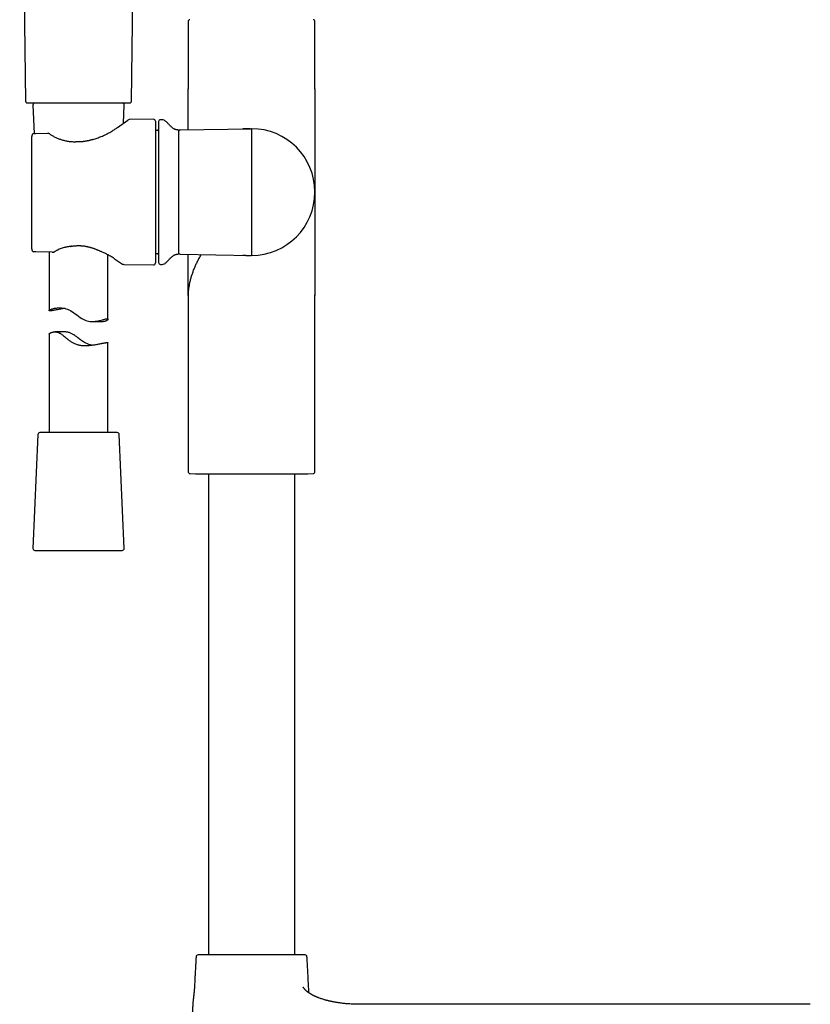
# Model space of a CAD drawing. Header units: millimetres. Extents: x 8 to 923, y 12 to 2573.
# Tile 17 of 20: x 432 to 633, y 1893 to 2144. Entities that reach past the tile are written whole.
import ezdxf

# ---------------------------------------------------------------- set-up
doc = ezdxf.new("R2010")
doc.units = ezdxf.units.MM

msp = doc.modelspace()

# ---------------------------------------------------------------- linework, layer by layer
at = {"color": 7, "linetype": 'Continuous', "lineweight": 30}
for p, q in [((431.91, 2248.43), (433.41, 2123.01)), ((460.42, 2123.01), (461.91, 2248.43)), ((474.85, 2143.23), (474.85, 2126.13)), ((507.15, 2126.13), (507.15, 2143.23)), ((474.85, 2126.13), (474.85, 2126.03)), ((474.85, 2115.68), (474.85, 2126.13)), ((507.15, 2126.03), (507.15, 2126.13)), ((507.15, 2126.13), (507.15, 2099.81)), ((435.29, 2121.99), (435.6, 2114.75)), ((458.34, 2117.35), (458.54, 2121.99)), ((456.8, 2116.27), (459.51, 2118.17)), ((465.99, 2118.37), (459.79, 2118.26)), ((466.5, 2117.87), (466.5, 2099.81)), ((468.21, 2118.25), (467.79, 2118.25)), ((467.01, 2115.5), (466.5, 2115.48)), ((472.5, 2084.28), (472.5, 2115.34)), ((472.79, 2115.64), (491, 2115.96)), ((491, 2115.96), (491, 2099.81)), ((435, 2085.34), (435, 2113.96)), ((435.98, 2114.76), (439.07, 2114.8)), ((466.5, 2099.81), (466.5, 2081.75)), ((491, 2099.81), (491, 2083.66)), ((507.15, 2099.81), (507.15, 2073.49)), ((440.21, 2084.51), (435.99, 2084.55)), ((439.41, 2084.52), (439.41, 2069.64)), ((440.48, 2084.52), (440.52, 2084.52)), ((454.41, 2067.4), (454.41, 2083.82)), ((456.09, 2082.82), (458.15, 2081.47)), ((466.5, 2084.14), (467.01, 2084.12)), ((472.79, 2083.98), (491, 2083.66)), ((474.85, 2073.49), (474.85, 2083.94)), ((458.42, 2081.39), (465.99, 2081.25)), ((467.79, 2081.38), (468.21, 2081.37)), ((474.85, 2073.6), (474.85, 2073.49)), ((474.85, 2073.49), (474.85, 2028.59)), ((474.85, 2073.49), (474.85, 2073.49)), ((507.15, 2073.49), (507.15, 2073.6)), ((507.15, 2028.59), (507.15, 2073.49)), ((507.15, 2073.49), (507.15, 2073.49)), ((450.3, 2066.83), (453.19, 2066.83)), ((439.41, 2063.58), (439.41, 2038.51)), ((443.18, 2064.19), (440.86, 2064.19)), ((454.41, 2038.51), (454.41, 2061.41)), ((436.54, 2038.03), (435.29, 2009.03)), ((456.57, 2038.51), (437.04, 2038.51)), ((456.78, 2038.51), (456.57, 2038.51)), ((458.54, 2009.03), (457.28, 2038.03)), ((475.33, 2028.09), (476.69, 2028.02)), ((476.69, 2028.02), (491, 2028.02)), ((480, 2028.02), (480, 1905.45)), ((491, 2028.02), (505.31, 2028.02)), ((502, 1905.45), (502, 2028.02)), ((505.31, 2028.02), (506.67, 2028.09)), ((435.79, 2008.51), (458.04, 2008.51)), ((518.5, 1892.85), (518.35, 1892.85)), ((592, 1892.85), (518.5, 1892.85)), ((633.4, 1892.85), (592, 1892.85))]:
    msp.add_line(p, q, dxfattribs=at)
at = {"color": 7, "linetype": 'Continuous', "lineweight": 30, "flags": 128}
msp.add_lwpolyline([(443.49, 2070.15), (443.37, 2070.14), (442.88, 2070.06), (442.4, 2069.98), (441.95, 2069.9), (441.52, 2069.82), (441.24, 2069.77), (440.97, 2069.73), (440.73, 2069.68), (440.49, 2069.65), (440.28, 2069.62), (440.09, 2069.59), (439.93, 2069.58), (439.79, 2069.57), (439.67, 2069.56), (439.57, 2069.57), (439.5, 2069.58), (439.45, 2069.59), (439.42, 2069.62), (439.41, 2069.64), (439.43, 2069.68), (439.47, 2069.72), (439.53, 2069.76), (439.61, 2069.81), (439.71, 2069.86), (439.83, 2069.91), (439.98, 2069.97), (440.14, 2070.02), (440.33, 2070.08), (440.54, 2070.14), (440.77, 2070.19), (441.03, 2070.23), (441.3, 2070.27), (441.59, 2070.3), (441.91, 2070.32), (442.24, 2070.32), (442.59, 2070.3), (442.95, 2070.26), (443.33, 2070.19), (443.71, 2070.1), (444.09, 2069.97), (444.47, 2069.82), (444.86, 2069.63), (445.23, 2069.4), (445.65, 2069.12), (446.06, 2068.82), (446.46, 2068.51), (446.88, 2068.2), (447.3, 2067.89), (447.73, 2067.61), (448.05, 2067.41), (448.39, 2067.24), (448.75, 2067.09), (449.11, 2066.98), (449.47, 2066.9), (449.82, 2066.85), (450.18, 2066.83), (450.53, 2066.83), (450.84, 2066.85), (451.14, 2066.89), (451.43, 2066.93), (451.86, 2067.01), (452.26, 2067.1), (452.64, 2067.2), (452.98, 2067.29), (453.3, 2067.37), (453.59, 2067.44), (453.76, 2067.48), (453.91, 2067.5), (454.04, 2067.52), (454.16, 2067.53), (454.16, 2067.53)], dxfattribs=at)
at = {"color": 7, "linetype": 'Continuous', "lineweight": 30}
for centre, radius, start, end in [((475.35, 2143.23), 0.5, 93.928, 180), ((506.65, 2143.23), 0.5, 0, 86.072), ((435.79, 2122.01), 0.5, 90, 182.4813), ((458.04, 2122.01), 0.5, 357.5187, 90), ((459.8, 2117.76), 0.5, 91.3843, 124.969), ((466, 2117.87), 0.5, 0, 91), ((467.8, 2117.75), 0.5, 91, 180), ((468.23, 2117.25), 1, 61.7897, 91), ((467, 2115.8), 0.3, 272, 0), ((472.2, 2115.33), 0.3, 0, 90.8412), ((472.8, 2115.34), 0.3, 91, 180), ((491, 2099.81), 16.15, 270, 90), ((435.56, 2114.25), 0.5, 90.8202, 154.3878), ((439.08, 2114.3), 0.5, 63.0662, 90.8202), ((439.3, 2114.19), 0.5, 54.931, 63.5471), ((446.26, 2112.11), 0.5, 86.6138, 89.8504), ((450.68, 2112.73), 0.5, 105.5725, 108.1678), ((435.56, 2085.05), 0.5, 205.3811, 269.5275), ((435.56, 2085.05), 0.5, 205.3163, 269.5275), ((444.78, 2086.46), 0.5, 276.8712, 279.712), ((452.94, 2085.09), 0.5, 243.9965, 246.6851), ((467, 2083.82), 0.3, 0, 88), ((472.2, 2084.29), 0.3, 269.1588, 0), ((472.8, 2084.28), 0.3, 180, 269), ((458.43, 2081.89), 0.5, 236.7746, 268.6923), ((466, 2081.75), 0.5, 269, 0), ((467.8, 2081.88), 0.5, 180, 269), ((468.23, 2082.37), 1, 269, 298.2103), ((437.04, 2038.01), 0.5, 90, 177.5187), ((456.78, 2038.01), 0.5, 2.4813, 90), ((475.35, 2028.59), 0.5, 180, 267.337), ((506.65, 2028.59), 0.5, 272.663, 0), ((435.79, 2009.01), 0.5, 177.5187, 270), ((458.04, 2009.01), 0.5, 270, 2.4813), ((477.37, 1904.95), 0.5, 90, 176.5802), ((504.63, 1904.95), 0.5, 3.4198, 90)]:
    msp.add_arc(centre, radius, start, end, dxfattribs=at)
for points, knots in [([(433.41, 2123.01), (433.41, 2122.97), (433.42, 2122.9), (433.45, 2122.8), (433.49, 2122.74), (433.53, 2122.68), (433.59, 2122.63), (433.67, 2122.57), (433.78, 2122.52), (433.86, 2122.52), (433.91, 2122.51)], [0, 0, 0, 0, 0.148739, 0.276199, 0.376027, 0.4501, 0.545411, 0.67235, 0.826666, 1, 1, 1, 1]), ([(433.91, 2122.51), (433.91, 2122.51), (433.92, 2122.51), (433.98, 2122.51), (434.08, 2122.51), (434.23, 2122.51), (434.41, 2122.51), (434.63, 2122.51), (434.89, 2122.51), (435.19, 2122.51), (435.52, 2122.51), (435.89, 2122.51), (436.3, 2122.51), (436.74, 2122.51), (437.21, 2122.51), (437.71, 2122.51), (438.24, 2122.51), (438.8, 2122.51), (439.38, 2122.51), (439.99, 2122.51), (440.62, 2122.51), (441.27, 2122.51), (441.93, 2122.51), (442.61, 2122.51), (443.31, 2122.51), (444.02, 2122.51), (444.73, 2122.51), (445.46, 2122.51), (446.18, 2122.51), (446.67, 2122.51), (446.91, 2122.51)], [0, 0, 0, 0, 0.035757, 0.071422, 0.107106, 0.14289, 0.178589, 0.214251, 0.249989, 0.285746, 0.32141, 0.357093, 0.392872, 0.428563, 0.464217, 0.499946, 0.535702, 0.571366, 0.607051, 0.642839, 0.678545, 0.714215, 0.749961, 0.785723, 0.821389, 0.857073, 0.892858, 0.928567, 0.964243, 1, 1, 1, 1]), ([(446.91, 2122.51), (447.16, 2122.51), (447.64, 2122.51), (448.37, 2122.51), (449.09, 2122.51), (449.81, 2122.51), (450.52, 2122.51), (451.21, 2122.51), (451.89, 2122.51), (452.56, 2122.51), (453.21, 2122.51), (453.84, 2122.51), (454.44, 2122.51), (455.03, 2122.51), (455.58, 2122.51), (456.11, 2122.51), (456.62, 2122.51), (457.09, 2122.51), (457.53, 2122.51), (457.93, 2122.51), (458.3, 2122.51), (458.64, 2122.51), (458.94, 2122.51), (459.2, 2122.51), (459.42, 2122.51), (459.6, 2122.51), (459.74, 2122.51), (459.84, 2122.51), (459.9, 2122.51), (459.93, 2122.51), (459.92, 2122.51), (459.92, 2122.51)], [0, 0, 0, 0, 0.035753, 0.071417, 0.107104, 0.14289, 0.178591, 0.214257, 0.250001, 0.28577, 0.321444, 0.357138, 0.392926, 0.428623, 0.464281, 0.500014, 0.535767, 0.571427, 0.607107, 0.642888, 0.678586, 0.714248, 0.749986, 0.785747, 0.821414, 0.857102, 0.892886, 0.928584, 0.964245, 0.999981, 1, 1, 1, 1]), ([(459.92, 2122.51), (459.96, 2122.51), (460.03, 2122.52), (460.12, 2122.55), (460.19, 2122.59), (460.25, 2122.63), (460.3, 2122.69), (460.36, 2122.77), (460.41, 2122.88), (460.41, 2122.96), (460.42, 2123.01)], [0, 0, 0, 0, 0.148739, 0.276199, 0.376027, 0.4501, 0.545411, 0.67235, 0.826666, 1, 1, 1, 1]), ([(467.3, 2117.75), (467.3, 2117.74), (467.3, 2117.74), (467.3, 2117.71), (467.3, 2117.66), (467.3, 2117.58), (467.3, 2117.49), (467.3, 2117.38), (467.3, 2117.26), (467.3, 2117.13), (467.3, 2116.99), (467.3, 2116.84), (467.3, 2116.67), (467.3, 2116.46), (467.3, 2116.21), (467.3, 2115.9), (467.3, 2115.57), (467.3, 2115.21), (467.3, 2114.79), (467.3, 2114.3), (467.3, 2113.74), (467.3, 2113.14), (467.3, 2112.54), (467.3, 2111.96), (467.3, 2111.41), (467.3, 2110.83), (467.3, 2110.24), (467.3, 2109.67), (467.3, 2109.12), (467.3, 2108.59), (467.3, 2108.06), (467.3, 2107.52), (467.3, 2106.97), (467.3, 2106.4), (467.3, 2105.81), (467.3, 2105.19), (467.3, 2104.57), (467.3, 2103.94), (467.3, 2103.31), (467.3, 2102.66), (467.3, 2101.97), (467.3, 2101.26), (467.3, 2100.53), (467.3, 2100.05), (467.3, 2099.81)], [0, 0, 0, 0, 0.02177, 0.043501, 0.065216, 0.086943, 0.108706, 0.131338, 0.149451, 0.167542, 0.185627, 0.203719, 0.221833, 0.239984, 0.265749, 0.291452, 0.317138, 0.342848, 0.368624, 0.401504, 0.434302, 0.467104, 0.499998, 0.526313, 0.552563, 0.578794, 0.60505, 0.631377, 0.652853, 0.674282, 0.695689, 0.717098, 0.738534, 0.76002, 0.783103, 0.806137, 0.829154, 0.852183, 0.875254, 0.897513, 0.923136, 0.94873, 0.974338, 1, 1, 1, 1]), ([(472.2, 2115.64), (472.13, 2115.64), (472, 2115.64), (471.79, 2115.68), (471.57, 2115.74), (471.36, 2115.84), (471.16, 2115.95), (470.93, 2116.11), (470.67, 2116.32), (470.39, 2116.59), (470.14, 2116.85), (469.89, 2117.11), (469.66, 2117.36), (469.43, 2117.59), (469.19, 2117.8), (468.95, 2117.99), (468.78, 2118.09), (468.7, 2118.13)], [0, 0, 0, 0, 0.04239, 0.093674, 0.144778, 0.196369, 0.248841, 0.302357, 0.38843, 0.476199, 0.564318, 0.642134, 0.718648, 0.793573, 0.866773, 0.938406, 1, 1, 1, 1]), ([(450.55, 2113.22), (450.74, 2113.27), (451.11, 2113.38), (451.66, 2113.56), (452.2, 2113.76), (452.72, 2113.97), (453.24, 2114.19), (453.77, 2114.45), (454.32, 2114.72), (454.87, 2115.03), (455.36, 2115.31), (455.77, 2115.57), (456.14, 2115.81), (456.48, 2116.05), (456.69, 2116.2), (456.8, 2116.27)], [0, 0, 0, 0, 0.072813, 0.145673, 0.218488, 0.292983, 0.367526, 0.442021, 0.533273, 0.624614, 0.715865, 0.786856, 0.857934, 0.92901, 1, 1, 1, 1]), ([(456.8, 2116.27), (456.8, 2116.27), (456.8, 2116.27), (456.8, 2116.27), (456.8, 2116.27), (456.8, 2116.27)], [0, 0, 0, 0, 0.406881, 0.754699, 1, 1, 1, 1]), ([(490.71, 2115.96), (490.71, 2115.96), (490.71, 2115.96), (490.7, 2115.96), (490.7, 2115.96), (490.69, 2115.96), (490.68, 2115.96), (490.66, 2115.96), (490.65, 2115.96), (490.63, 2115.96), (490.61, 2115.96), (490.59, 2115.96), (490.57, 2115.96), (490.54, 2115.96), (490.51, 2115.96), (490.48, 2115.96), (490.45, 2115.96), (490.41, 2115.96), (490.37, 2115.96), (490.33, 2115.96), (490.28, 2115.96), (490.23, 2115.96), (490.17, 2115.96), (490.11, 2115.95), (490.05, 2115.95), (490, 2115.95), (489.93, 2115.95), (489.86, 2115.95), (489.79, 2115.95), (489.73, 2115.95), (489.69, 2115.94), (489.65, 2115.94), (489.6, 2115.94), (489.56, 2115.94), (489.51, 2115.94), (489.47, 2115.94), (489.43, 2115.94), (489.4, 2115.94), (489.37, 2115.94), (489.35, 2115.94), (489.33, 2115.94), (489.31, 2115.93), (489.3, 2115.93), (489.28, 2115.93), (489.26, 2115.93), (489.24, 2115.93), (489.22, 2115.93), (489.2, 2115.93), (489.17, 2115.93), (489.13, 2115.93), (489.1, 2115.93), (489.06, 2115.93), (489.01, 2115.93), (488.97, 2115.93), (488.92, 2115.93), (488.86, 2115.92), (488.83, 2115.92), (488.81, 2115.92)], [0, 0, 0, 0, 0.042825, 0.083492, 0.121996, 0.158335, 0.192504, 0.224502, 0.254327, 0.281978, 0.307454, 0.330756, 0.351886, 0.370847, 0.387645, 0.402286, 0.414784, 0.425156, 0.433478, 0.441753, 0.451321, 0.462178, 0.474321, 0.487494, 0.50123, 0.514367, 0.52689, 0.547736, 0.566663, 0.583697, 0.59889, 0.615813, 0.630093, 0.641749, 0.650812, 0.656156, 0.660415, 0.665821, 0.672764, 0.677409, 0.682567, 0.688239, 0.694536, 0.701259, 0.709934, 0.720563, 0.733144, 0.747678, 0.766271, 0.787309, 0.81079, 0.836713, 0.865073, 0.895296, 0.927862, 0.962766, 1, 1, 1, 1]), ([(491, 2115.96), (490.99, 2115.96), (490.96, 2115.96), (490.94, 2115.96), (490.93, 2115.96)], [0, 0, 0, 0, 0.493508, 1, 1, 1, 1]), ([(435.11, 2114.47), (435.1, 2114.44), (435.07, 2114.38), (435.04, 2114.28), (435.02, 2114.17), (435, 2114.06), (435, 2113.99), (435, 2113.96)], [0, 0, 0, 0, 0.18667, 0.395473, 0.609164, 0.82692, 1, 1, 1, 1]), ([(435.56, 2114.75), (435.57, 2114.75), (435.6, 2114.75), (435.65, 2114.75), (435.7, 2114.76), (435.77, 2114.76), (435.85, 2114.76), (435.92, 2114.76), (435.96, 2114.76), (435.98, 2114.76)], [0, 0, 0, 0, 0.180138, 0.360073, 0.501352, 0.642338, 0.820017, 0.910055, 1, 1, 1, 1]), ([(439.53, 2114.64), (439.5, 2114.65), (439.42, 2114.69), (439.35, 2114.72), (439.3, 2114.75)], [0, 0, 0, 0, 0.346543, 1, 1, 1, 1]), ([(439.59, 2114.6), (439.69, 2114.53), (439.88, 2114.4), (440.2, 2114.2), (440.54, 2114.01), (440.9, 2113.82), (441.28, 2113.64), (441.67, 2113.47), (442.07, 2113.32), (442.48, 2113.18), (442.91, 2113.05), (443.35, 2112.94), (443.81, 2112.84), (444.28, 2112.76), (444.76, 2112.7), (445.26, 2112.65), (445.76, 2112.62), (446.1, 2112.62), (446.26, 2112.61)], [0, 0, 0, 0, 0.0608, 0.121645, 0.182441, 0.245056, 0.307727, 0.370341, 0.430841, 0.491391, 0.551894, 0.614182, 0.676522, 0.738815, 0.803733, 0.868654, 0.934326, 1, 1, 1, 1]), ([(450.53, 2113.21), (450.53, 2113.21), (450.42, 2113.17), (450.21, 2113.11), (449.91, 2113.02), (449.6, 2112.94), (449.3, 2112.87), (449, 2112.8), (448.7, 2112.75), (448.4, 2112.7), (448.11, 2112.66), (447.82, 2112.63), (447.53, 2112.61), (447.25, 2112.6), (446.96, 2112.59), (446.68, 2112.6), (446.45, 2112.6), (446.33, 2112.61), (446.29, 2112.61)], [0, 0, 0, 0, 0.00162, 0.079427, 0.155484, 0.229934, 0.302926, 0.374613, 0.445114, 0.514147, 0.581971, 0.648951, 0.715266, 0.781081, 0.846484, 0.911679, 0.977392, 1, 1, 1, 1]), ([(467.3, 2099.81), (467.3, 2099.61), (467.3, 2099.2), (467.3, 2098.59), (467.3, 2097.98), (467.3, 2097.37), (467.3, 2096.76), (467.3, 2096.18), (467.3, 2095.64), (467.3, 2095.15), (467.3, 2094.66), (467.3, 2094.17), (467.3, 2093.69), (467.3, 2093.14), (467.3, 2092.54), (467.3, 2091.88), (467.3, 2091.24), (467.3, 2090.61), (467.3, 2089.94), (467.3, 2089.23), (467.3, 2088.5), (467.3, 2087.8), (467.3, 2087.17), (467.3, 2086.61), (467.3, 2086.12), (467.3, 2085.66), (467.3, 2085.22), (467.3, 2084.82), (467.3, 2084.48), (467.3, 2084.17), (467.3, 2083.89), (467.3, 2083.62), (467.3, 2083.37), (467.3, 2083.13), (467.3, 2082.91), (467.3, 2082.7), (467.3, 2082.52), (467.3, 2082.36), (467.3, 2082.22), (467.3, 2082.1), (467.3, 2082), (467.3, 2081.93), (467.3, 2081.89), (467.3, 2081.88), (467.3, 2081.88)], [0, 0, 0, 0, 0.021773, 0.043505, 0.065221, 0.086947, 0.108707, 0.131338, 0.149451, 0.167542, 0.185627, 0.203719, 0.221833, 0.239984, 0.265748, 0.291452, 0.317138, 0.342848, 0.368624, 0.401504, 0.434302, 0.467104, 0.499998, 0.526313, 0.552563, 0.578794, 0.60505, 0.631377, 0.652853, 0.674282, 0.695689, 0.717098, 0.738534, 0.76002, 0.783103, 0.806137, 0.829154, 0.852183, 0.875254, 0.897511, 0.923132, 0.948726, 0.974335, 1, 1, 1, 1]), ([(435, 2085.34), (435, 2085.3), (435, 2085.23), (435.02, 2085.12), (435.04, 2085.01), (435.08, 2084.91), (435.1, 2084.86), (435.11, 2084.84)], [0, 0, 0, 0, 0.1973451, 0.4203972, 0.6451425, 0.8701534, 1, 1, 1, 1]), ([(440.72, 2084.6), (440.86, 2084.68), (441.08, 2084.81), (441.35, 2084.94), (441.48, 2085), (441.51, 2085.02), (441.52, 2085.02)], [0, 0, 0, 0, 0.528577, 0.882268, 0.985383, 1, 1, 1, 1]), ([(444.84, 2085.97), (444.72, 2085.95), (444.49, 2085.92), (444.15, 2085.87), (443.81, 2085.8), (443.41, 2085.71), (442.96, 2085.58), (442.45, 2085.42), (441.97, 2085.23), (441.67, 2085.09), (441.52, 2085.02)], [0, 0, 0, 0, 0.094438, 0.188874, 0.284174, 0.379472, 0.532573, 0.685673, 0.842834, 1, 1, 1, 1]), ([(444.86, 2085.97), (444.9, 2085.98), (445.01, 2086), (445.13, 2086.02), (445.22, 2086.03)], [0, 0, 0, 0, 0.28109, 1, 1, 1, 1]), ([(445.14, 2086.15), (445.14, 2086.14), (445.15, 2086.11), (445.17, 2086.07), (445.19, 2086.04), (445.21, 2086.03), (445.22, 2086.03), (445.22, 2086.03)], [0, 0, 0, 0, 0.072147, 0.388208, 0.612192, 0.84267, 1, 1, 1, 1]), ([(445.22, 2086.03), (445.23, 2086.03), (445.34, 2086.05), (445.55, 2086.07), (445.83, 2086.11), (446.08, 2086.13), (446.32, 2086.15), (446.57, 2086.16), (446.83, 2086.17), (447.1, 2086.17), (447.37, 2086.16), (447.64, 2086.14), (447.92, 2086.12), (448.2, 2086.09), (448.48, 2086.05), (448.75, 2086), (449.03, 2085.95), (449.3, 2085.89), (449.58, 2085.83), (449.86, 2085.75), (450.14, 2085.67), (450.42, 2085.58), (450.71, 2085.49), (451, 2085.38), (451.28, 2085.27), (451.57, 2085.16), (451.86, 2085.04), (452.14, 2084.91), (452.43, 2084.78), (452.62, 2084.69), (452.72, 2084.64), (452.72, 2084.64)], [0, 0, 0, 0, 0.003661, 0.043072, 0.077638, 0.108719, 0.137465, 0.168021, 0.200092, 0.233226, 0.266772, 0.3007, 0.334966, 0.36952, 0.404303, 0.439249, 0.474286, 0.509428, 0.54537, 0.582433, 0.620309, 0.659026, 0.698595, 0.739014, 0.780267, 0.822322, 0.865158, 0.908935, 0.953461, 0.99879, 1, 1, 1, 1]), ([(435.99, 2084.55), (435.95, 2084.55), (435.88, 2084.55), (435.8, 2084.55), (435.73, 2084.55), (435.66, 2084.55), (435.6, 2084.55), (435.57, 2084.55), (435.56, 2084.55)], [0, 0, 0, 0, 0.141414, 0.314025, 0.444003, 0.57426, 0.786918, 1, 1, 1, 1]), ([(440.21, 2084.51), (440.21, 2084.51), (440.3, 2084.51), (440.39, 2084.51), (440.48, 2084.52)], [0, 0, 0, 0, 0.020308, 1, 1, 1, 1]), ([(440.43, 2084.59), (440.43, 2084.59), (440.45, 2084.57), (440.48, 2084.54), (440.5, 2084.53), (440.52, 2084.52)], [0, 0, 0, 0, 0.025603, 0.569814, 1, 1, 1, 1]), ([(440.52, 2084.52), (440.54, 2084.52), (440.58, 2084.53), (440.63, 2084.55), (440.68, 2084.58), (440.71, 2084.59), (440.72, 2084.6), (440.72, 2084.6)], [0, 0, 0, 0, 0.276678, 0.552492, 0.769397, 0.988419, 1, 1, 1, 1]), ([(456.09, 2082.82), (455.96, 2082.9), (455.71, 2083.07), (455.28, 2083.33), (454.85, 2083.58), (454.43, 2083.81), (454.02, 2084.03), (453.6, 2084.24), (453.17, 2084.44), (452.88, 2084.57), (452.74, 2084.63)], [0, 0, 0, 0, 0.146338, 0.29283, 0.439172, 0.553206, 0.66738, 0.781555, 0.89559, 1, 1, 1, 1]), ([(468.7, 2081.49), (468.79, 2081.54), (468.98, 2081.65), (469.24, 2081.86), (469.5, 2082.1), (469.75, 2082.35), (470, 2082.62), (470.26, 2082.9), (470.49, 2083.13), (470.71, 2083.33), (470.91, 2083.49), (471.11, 2083.64), (471.32, 2083.77), (471.54, 2083.87), (471.76, 2083.94), (471.98, 2083.99), (472.13, 2083.99), (472.2, 2083.99)], [0, 0, 0, 0, 0.067886, 0.146253, 0.226549, 0.308878, 0.392986, 0.478449, 0.564326, 0.622881, 0.680605, 0.737248, 0.792725, 0.84717, 0.90099, 0.95492, 1, 1, 1, 1]), ([(478.14, 2083.89), (478.07, 2083.76), (477.9, 2083.47), (477.65, 2083.02), (477.32, 2082.4), (476.93, 2081.65), (476.52, 2080.75), (476.16, 2079.85), (475.84, 2078.96), (475.56, 2078.08), (475.32, 2077.2), (475.14, 2076.37), (475.01, 2075.61), (474.92, 2074.9), (474.86, 2074.23), (474.86, 2073.8), (474.85, 2073.6)], [0, 0, 0, 0, 0.038803, 0.087355, 0.135907, 0.224912, 0.313914, 0.402919, 0.48788, 0.57284, 0.657796, 0.742751, 0.809504, 0.876259, 0.943017, 1, 1, 1, 1]), ([(488.81, 2083.7), (488.82, 2083.7), (488.86, 2083.7), (488.91, 2083.7), (488.96, 2083.7), (489, 2083.7), (489.05, 2083.7), (489.08, 2083.69), (489.12, 2083.69), (489.15, 2083.69), (489.18, 2083.69), (489.21, 2083.69), (489.24, 2083.69), (489.27, 2083.69), (489.3, 2083.69), (489.33, 2083.69), (489.35, 2083.69), (489.38, 2083.69), (489.4, 2083.69), (489.43, 2083.69), (489.46, 2083.69), (489.47, 2083.69), (489.49, 2083.69), (489.5, 2083.69), (489.52, 2083.68), (489.54, 2083.68), (489.56, 2083.68), (489.59, 2083.68), (489.64, 2083.68), (489.69, 2083.68), (489.75, 2083.68), (489.8, 2083.68), (489.86, 2083.68), (489.92, 2083.67), (489.97, 2083.67), (490.03, 2083.67), (490.08, 2083.67), (490.14, 2083.67), (490.18, 2083.67), (490.24, 2083.67), (490.29, 2083.67), (490.35, 2083.67), (490.4, 2083.67), (490.45, 2083.66), (490.49, 2083.66), (490.53, 2083.66), (490.57, 2083.66), (490.6, 2083.66), (490.63, 2083.66), (490.65, 2083.66), (490.67, 2083.66), (490.69, 2083.66), (490.7, 2083.66), (490.71, 2083.66), (490.71, 2083.66)], [0, 0, 0, 0, 0.04013, 0.07778, 0.112949, 0.145639, 0.17585, 0.193474, 0.210132, 0.225823, 0.24055, 0.254313, 0.267112, 0.278445, 0.28782, 0.293839, 0.298688, 0.301709, 0.304084, 0.305915, 0.307418, 0.308216, 0.309153, 0.310304, 0.313893, 0.318988, 0.325657, 0.344152, 0.364465, 0.386348, 0.409814, 0.434871, 0.454494, 0.472308, 0.488321, 0.502544, 0.512474, 0.521467, 0.531125, 0.541907, 0.559288, 0.579026, 0.601142, 0.625653, 0.65257, 0.681899, 0.713647, 0.747815, 0.784404, 0.823411, 0.864075, 0.907064, 0.952375, 1, 1, 1, 1]), ([(490.93, 2083.66), (490.94, 2083.66), (490.96, 2083.66), (490.99, 2083.66), (491, 2083.66)], [0, 0, 0, 0, 0.506492, 1, 1, 1, 1]), ([(454.16, 2067.53), (454.19, 2067.53), (454.26, 2067.52), (454.33, 2067.51), (454.38, 2067.48), (454.41, 2067.44), (454.42, 2067.39), (454.4, 2067.33), (454.35, 2067.25), (454.25, 2067.16), (454.14, 2067.08), (454.02, 2067.01), (453.88, 2066.95), (453.71, 2066.89), (453.51, 2066.85), (453.33, 2066.83), (453.22, 2066.83), (453.19, 2066.83)], [0, 0, 0, 0, 0.062758, 0.125574, 0.188335, 0.253121, 0.317966, 0.382759, 0.476804, 0.570855, 0.635131, 0.699452, 0.763723, 0.833725, 0.903719, 0.975247, 1, 1, 1, 1]), ([(439.41, 2063.58), (439.41, 2063.58), (439.41, 2063.6), (439.42, 2063.63), (439.46, 2063.69), (439.54, 2063.78), (439.66, 2063.87), (439.8, 2063.95), (439.94, 2064.01), (440.1, 2064.07), (440.29, 2064.13), (440.52, 2064.17), (440.76, 2064.2), (441.01, 2064.19), (441.25, 2064.17), (441.47, 2064.12), (441.71, 2064.05), (441.95, 2063.95), (442.19, 2063.83), (442.43, 2063.68), (442.68, 2063.52), (442.97, 2063.3), (443.3, 2063.03), (443.68, 2062.71), (444.03, 2062.42), (444.37, 2062.14), (444.68, 2061.9), (445.01, 2061.68), (445.35, 2061.46), (445.72, 2061.27), (446.12, 2061.1), (446.53, 2060.97), (446.96, 2060.86), (447.38, 2060.78), (447.81, 2060.73), (448.24, 2060.7), (448.65, 2060.7), (449.04, 2060.71), (449.4, 2060.73), (449.82, 2060.76), (450.29, 2060.82), (450.8, 2060.89), (451.28, 2060.96), (451.74, 2061.04), (452.17, 2061.13), (452.54, 2061.19), (452.84, 2061.25), (453.09, 2061.3), (453.32, 2061.34), (453.53, 2061.38), (453.73, 2061.41), (453.89, 2061.43), (454.04, 2061.45), (454.15, 2061.46), (454.25, 2061.46), (454.33, 2061.46), (454.38, 2061.45), (454.41, 2061.43), (454.41, 2061.42), (454.41, 2061.41)], [0, 0, 0, 0, 0.00143, 0.018199, 0.034954, 0.059273, 0.083594, 0.100215, 0.116848, 0.133468, 0.15157, 0.16967, 0.188166, 0.206658, 0.220328, 0.233995, 0.248048, 0.2621, 0.275776, 0.289457, 0.303434, 0.317414, 0.33909, 0.360791, 0.382482, 0.399092, 0.415723, 0.432335, 0.448919, 0.466376, 0.483833, 0.501872, 0.519912, 0.537359, 0.554809, 0.572711, 0.590615, 0.606109, 0.621617, 0.637114, 0.661021, 0.68493, 0.708582, 0.732235, 0.756457, 0.780679, 0.797887, 0.815108, 0.832316, 0.850056, 0.867811, 0.885551, 0.902209, 0.918881, 0.935539, 0.952705, 0.969886, 0.987053, 1, 1, 1, 1]), ([(450.25, 2060.81), (450.22, 2060.82), (450.05, 2060.85), (449.76, 2060.92), (449.37, 2061.05), (448.98, 2061.2), (448.59, 2061.39), (448.19, 2061.63), (447.79, 2061.9), (447.38, 2062.2), (446.97, 2062.51), (446.56, 2062.83), (446.14, 2063.13), (445.75, 2063.4), (445.39, 2063.62), (445.05, 2063.79), (444.7, 2063.94), (444.35, 2064.05), (443.99, 2064.13), (443.64, 2064.18), (443.37, 2064.2), (443.22, 2064.19), (443.18, 2064.19)], [0, 0, 0, 0, 0.013627, 0.067344, 0.119744, 0.172143, 0.226311, 0.280492, 0.342171, 0.403937, 0.465677, 0.528631, 0.591612, 0.654507, 0.700825, 0.747128, 0.79483, 0.842519, 0.888949, 0.93539, 0.98335, 1, 1, 1, 1]), ([(476.87, 1904.98), (476.85, 1904.67), (476.81, 1903.97), (476.75, 1902.87), (476.69, 1901.7), (476.62, 1900.51), (476.56, 1899.31), (476.5, 1898.17), (476.46, 1897.44), (476.44, 1897.1)], [0, 0, 0, 0, 0.120743, 0.266696, 0.415773, 0.567054, 0.719622, 0.872651, 1, 1, 1, 1]), ([(481.36, 1905.45), (481.23, 1905.45), (480.97, 1905.45), (480.6, 1905.45), (480.25, 1905.45), (479.91, 1905.45), (479.61, 1905.45), (479.34, 1905.45), (479.11, 1905.45), (478.89, 1905.45), (478.68, 1905.45), (478.48, 1905.45), (478.28, 1905.45), (478.09, 1905.45), (477.93, 1905.45), (477.78, 1905.45), (477.64, 1905.45), (477.53, 1905.45), (477.44, 1905.45), (477.38, 1905.45), (477.37, 1905.45), (477.37, 1905.45)], [0, 0, 0, 0, 0.052242, 0.10438, 0.156503, 0.208699, 0.262671, 0.306134, 0.349544, 0.392952, 0.436409, 0.479966, 0.531491, 0.582898, 0.63427, 0.685692, 0.737249, 0.803006, 0.868599, 0.934206, 1, 1, 1, 1]), ([(504.63, 1905.45), (504.63, 1905.45), (504.62, 1905.45), (504.56, 1905.45), (504.47, 1905.45), (504.36, 1905.45), (504.22, 1905.45), (504.07, 1905.45), (503.91, 1905.45), (503.72, 1905.45), (503.5, 1905.45), (503.24, 1905.45), (502.93, 1905.45), (502.6, 1905.45), (502.24, 1905.45), (501.87, 1905.45), (501.48, 1905.45), (501.07, 1905.45), (500.66, 1905.45), (500.24, 1905.45), (499.82, 1905.45), (499.39, 1905.45), (498.93, 1905.45), (498.49, 1905.45), (498.07, 1905.45), (497.67, 1905.45), (497.26, 1905.45), (496.84, 1905.45), (496.39, 1905.45), (495.9, 1905.45), (495.39, 1905.45), (494.86, 1905.45), (494.33, 1905.45), (493.74, 1905.45), (493.1, 1905.45), (492.4, 1905.45), (491.7, 1905.45), (491, 1905.45), (490.3, 1905.45), (489.6, 1905.45), (488.9, 1905.45), (488.26, 1905.45), (487.67, 1905.45), (487.14, 1905.45), (486.61, 1905.45), (486.1, 1905.45), (485.55, 1905.45), (484.98, 1905.45), (484.4, 1905.45), (483.83, 1905.45), (483.28, 1905.45), (482.77, 1905.45), (482.28, 1905.45), (481.81, 1905.45), (481.51, 1905.45), (481.36, 1905.45)], [0, 0, 0, 0, 0.021919, 0.043784, 0.065653, 0.087585, 0.10476, 0.121896, 0.13902, 0.156161, 0.173346, 0.193946, 0.214501, 0.23506, 0.255672, 0.275101, 0.294493, 0.31389, 0.333332, 0.350743, 0.368121, 0.385496, 0.402897, 0.420889, 0.435377, 0.449848, 0.464317, 0.478803, 0.493322, 0.510497, 0.527633, 0.544757, 0.561898, 0.579084, 0.601003, 0.622868, 0.644737, 0.666668, 0.688587, 0.710452, 0.732321, 0.754253, 0.771428, 0.788564, 0.805688, 0.822829, 0.840015, 0.860614, 0.881169, 0.901728, 0.92234, 0.941772, 0.961166, 0.980562, 1, 1, 1, 1]), ([(505.63, 1895.77), (505.59, 1896.43), (505.53, 1897.52), (505.46, 1899.02), (505.39, 1900.28), (505.32, 1901.53), (505.26, 1902.76), (505.19, 1903.91), (505.15, 1904.65), (505.13, 1904.98)], [0, 0, 0, 0, 0.216457, 0.353568, 0.490366, 0.62612, 0.759928, 0.890888, 1, 1, 1, 1]), ([(476.44, 1897.12), (476.44, 1897.07), (476.44, 1896.96), (476.43, 1896.8), (476.41, 1896.64), (476.4, 1896.49), (476.39, 1896.35), (476.38, 1896.22), (476.37, 1896.11), (476.36, 1896.01), (476.35, 1895.93), (476.34, 1895.86), (476.33, 1895.8), (476.33, 1895.76), (476.33, 1895.72), (476.32, 1895.69), (476.32, 1895.65), (476.31, 1895.59), (476.3, 1895.52), (476.29, 1895.43), (476.28, 1895.35), (476.27, 1895.27), (476.26, 1895.2), (476.26, 1895.13), (476.25, 1895.06), (476.24, 1895), (476.23, 1894.94), (476.23, 1894.88), (476.22, 1894.81), (476.21, 1894.74), (476.2, 1894.67), (476.19, 1894.6), (476.18, 1894.53), (476.18, 1894.47), (476.17, 1894.41), (476.17, 1894.37), (476.16, 1894.32), (476.15, 1894.27), (476.15, 1894.21), (476.14, 1894.16), (476.14, 1894.09), (476.13, 1894.01), (476.12, 1893.92), (476.11, 1893.78), (476.09, 1893.61), (476.07, 1893.41), (476.06, 1893.18), (476.04, 1892.93), (476.01, 1892.56), (475.98, 1892.09), (475.95, 1891.53), (475.92, 1891), (475.9, 1890.56), (475.89, 1890.23), (475.88, 1889.99), (475.87, 1889.74), (475.87, 1889.5), (475.86, 1889.26), (475.86, 1889), (475.85, 1888.75), (475.85, 1888.58), (475.85, 1888.5)], [0, 0, 0, 0, 0.028002, 0.063459, 0.098143, 0.131561, 0.163293, 0.192976, 0.220311, 0.243214, 0.263747, 0.281777, 0.2972, 0.307435, 0.315976, 0.323179, 0.330793, 0.345986, 0.363255, 0.382637, 0.402262, 0.42042, 0.437073, 0.452991, 0.469444, 0.480079, 0.491589, 0.504359, 0.518396, 0.532605, 0.547859, 0.56104, 0.573576, 0.586669, 0.59375, 0.601131, 0.609203, 0.617989, 0.627251, 0.635463, 0.643293, 0.650483, 0.65745, 0.667766, 0.678382, 0.689829, 0.702614, 0.717207, 0.733072, 0.765025, 0.796844, 0.827929, 0.857767, 0.872116, 0.886193, 0.901156, 0.917499, 0.935428, 0.955072, 0.976534, 1, 1, 1, 1]), ([(518.5, 1892.85), (518.28, 1892.85), (517.86, 1892.85), (517.25, 1892.87), (516.66, 1892.89), (516.1, 1892.93), (515.58, 1892.96), (515.05, 1893.01), (514.53, 1893.06), (514.02, 1893.12), (513.55, 1893.18), (513.12, 1893.25), (512.73, 1893.31), (512.38, 1893.37), (512.06, 1893.42), (511.79, 1893.48), (511.59, 1893.52), (511.45, 1893.55), (511.35, 1893.57), (511.27, 1893.58), (511.2, 1893.6), (511.13, 1893.61), (511.05, 1893.63), (510.95, 1893.66), (510.8, 1893.69), (510.62, 1893.73), (510.43, 1893.78), (510.23, 1893.83), (510.03, 1893.88), (509.82, 1893.94), (509.61, 1894), (509.32, 1894.09), (508.96, 1894.2), (508.55, 1894.34), (508.24, 1894.45), (508.01, 1894.54), (507.87, 1894.6), (507.75, 1894.65), (507.62, 1894.7), (507.47, 1894.77), (507.31, 1894.84), (507.15, 1894.91), (506.98, 1894.99), (506.81, 1895.08), (506.64, 1895.16), (506.5, 1895.24), (506.38, 1895.3), (506.28, 1895.36), (506.17, 1895.42), (506.05, 1895.49), (505.92, 1895.58), (505.77, 1895.67), (505.63, 1895.76), (505.51, 1895.85), (505.37, 1895.95), (505.25, 1896.04), (505.13, 1896.14), (505.02, 1896.24), (504.9, 1896.34), (504.8, 1896.44), (504.69, 1896.55), (504.6, 1896.64), (504.53, 1896.73), (504.46, 1896.8), (504.4, 1896.88), (504.36, 1896.94), (504.32, 1896.99), (504.29, 1897.03), (504.26, 1897.07), (504.25, 1897.1), (504.23, 1897.12), (504.21, 1897.15), (504.19, 1897.18), (504.18, 1897.2), (504.16, 1897.23), (504.16, 1897.25), (504.15, 1897.25), (504.15, 1897.25), (504.15, 1897.25)], [0, 0, 0, 0, 0.037393, 0.072982, 0.106855, 0.139055, 0.169601, 0.198495, 0.230421, 0.260038, 0.28734, 0.312331, 0.33541, 0.356119, 0.374478, 0.390415, 0.403851, 0.410305, 0.415983, 0.420887, 0.42502, 0.428406, 0.432643, 0.43873, 0.447674, 0.458718, 0.470405, 0.482383, 0.494648, 0.507193, 0.520008, 0.533087, 0.559933, 0.585193, 0.608883, 0.61914, 0.628136, 0.635892, 0.643403, 0.653095, 0.664035, 0.675357, 0.686296, 0.698226, 0.710194, 0.720889, 0.727892, 0.736406, 0.744613, 0.751366, 0.763393, 0.776279, 0.787882, 0.798239, 0.809346, 0.823939, 0.834193, 0.845227, 0.858598, 0.871074, 0.881913, 0.896717, 0.904835, 0.914498, 0.924683, 0.932799, 0.938777, 0.945716, 0.951125, 0.955277, 0.959339, 0.963873, 0.970191, 0.978257, 0.984191, 0.989804, 0.99608, 1, 1, 1, 1])]:
    msp.add_open_spline(points, degree=3, knots=knots, dxfattribs=at)

doc.saveas('drawing.dxf')
